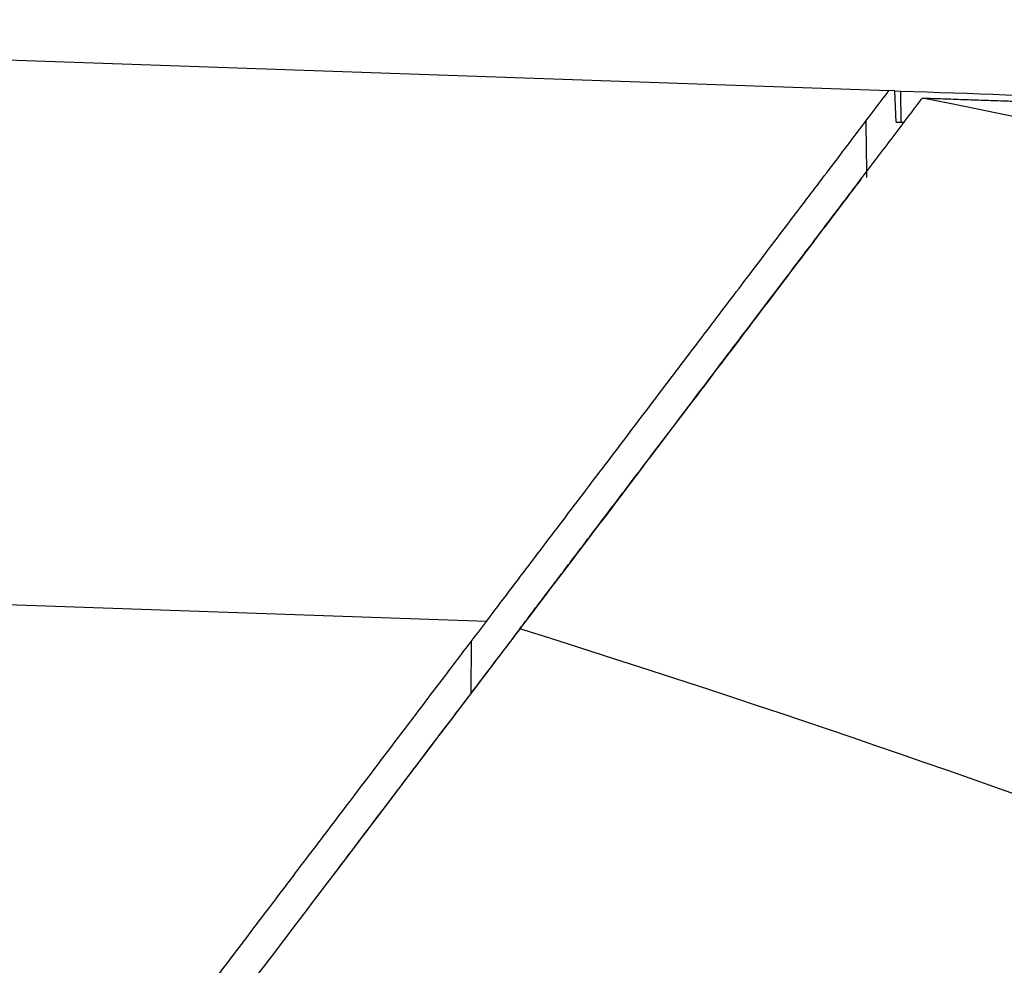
# Model space of a CAD drawing. Header units: millimetres. Extents: x -0.57 to 0.95, y -0.4 to 0.71.
# Tile 85 of 256: x -0.2022 to -0.1705, y 0.3413 to 0.3717. Entities that reach past the tile are written whole.
import ezdxf

# ---------------------------------------------------------------- set-up
doc = ezdxf.new("R2010")
doc.units = ezdxf.units.MM
doc.layers.add('FORMAT', color=7, linetype='Continuous')

msp = doc.modelspace()

# ---------------------------------------------------------------- linework, layer by layer
at = {"layer": 'FORMAT', "color": 7, "linetype": 'Continuous', "lineweight": 25}
for p, q in [((-0.239693, 0.371651), (-0.174221, 0.369373)), ((-0.174036, 0.369367), (-0.174221, 0.369373)), ((-0.173994, 0.368365), (-0.174036, 0.369367)), ((-0.174036, 0.369367), (-0.17385, 0.36936)), ((-0.17385, 0.36936), (-0.173842, 0.36836)), ((-0.173994, 0.368365), (-0.173737, 0.368357)), ((-0.176096, 0.365248), (-0.176096, 0.365248)), ((-0.177022, 0.364028), (-0.177022, 0.364028)), ((-0.17777, 0.363041), (-0.17777, 0.363041)), ((-0.179268, 0.361067), (-0.179268, 0.361067)), ((-0.187157, 0.352323), (-0.239846, 0.354157)), ((-0.187648, 0.351677), (-0.187659, 0.350008))]:
    msp.add_line(p, q, dxfattribs=at)
at = {"layer": 'FORMAT', "color": 7, "linetype": 'Continuous', "lineweight": 25, "flags": 128}
msp.add_lwpolyline([(-0.174934, 0.366584), (-0.174938, 0.366913), (-0.174944, 0.367429), (-0.174954, 0.368407)], dxfattribs=at)
at = {"layer": 'FORMAT', "color": 7, "linetype": 'Continuous', "lineweight": 25}
for points, knots in [([(-0.1871570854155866, 0.3523234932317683), (-0.1866674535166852, 0.3529688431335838), (-0.1856848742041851, 0.3542639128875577), (-0.1842292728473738, 0.3561824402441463), (-0.182791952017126, 0.3580768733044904), (-0.1813970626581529, 0.3599153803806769), (-0.1800604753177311, 0.3616770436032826), (-0.1787859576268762, 0.363356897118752), (-0.1775738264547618, 0.3649545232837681), (-0.176383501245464, 0.3665234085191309), (-0.1754462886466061, 0.3677586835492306), (-0.1747211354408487, 0.3687144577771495), (-0.1743879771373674, 0.3691535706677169), (-0.1742211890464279, 0.3693734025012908)], [0, 0, 0, 0, 0.0940313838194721, 0.1886994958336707, 0.2853517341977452, 0.3826836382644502, 0.4783285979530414, 0.5746564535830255, 0.6731244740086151, 0.7723208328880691, 0.8855839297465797, 0.9427202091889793, 0.9999999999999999, 0.9999999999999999, 0.9999999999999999, 0.9999999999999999]), ([(-0.1738498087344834, 0.3693604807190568), (-0.1715757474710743, 0.3692813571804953), (-0.1670118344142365, 0.3691225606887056), (-0.1613470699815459, 0.3689254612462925), (-0.1566030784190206, 0.3687603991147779), (-0.1529824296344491, 0.368634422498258), (-0.1505253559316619, 0.3685489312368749), (-0.1491727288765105, 0.3685018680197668), (-0.1491486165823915, 0.3685010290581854), (-0.1491384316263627, 0.3685006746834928)], [0, 0, 0, 0, 0.1467241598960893, 0.2944671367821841, 0.4454245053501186, 0.5974941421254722, 0.7442176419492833, 0.8919583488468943, 1, 1, 1, 1]), ([(-0.0663788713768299, 0.3252483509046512), (-0.0824337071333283, 0.3358498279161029), (-0.0996701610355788, 0.3449926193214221), (-0.135593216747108, 0.3597590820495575), (-0.1542767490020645, 0.3653814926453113), (-0.1731461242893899, 0.3691358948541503)], [0, 0, 0, 0, 0.5, 0.5, 1, 1, 1, 1]), ([(-0.1731461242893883, 0.3691358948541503), (-0.1729249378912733, 0.3691282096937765), (-0.1724828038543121, 0.3691128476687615), (-0.1718302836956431, 0.3690901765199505), (-0.1711860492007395, 0.3690677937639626), (-0.1705508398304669, 0.369045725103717), (-0.1699244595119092, 0.3690239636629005), (-0.1693069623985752, 0.3690025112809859), (-0.1686983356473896, 0.3689813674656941), (-0.1680985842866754, 0.3689605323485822), (-0.1675077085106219, 0.368940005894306), (-0.1669257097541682, 0.3689197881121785), (-0.1663525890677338, 0.3688998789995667), (-0.1657883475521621, 0.3688802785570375), (-0.1652329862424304, 0.368860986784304), (-0.1646865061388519, 0.368842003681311), (-0.1641489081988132, 0.3688233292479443), (-0.1636201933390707, 0.3688049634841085), (-0.1631003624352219, 0.3687869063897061), (-0.1625894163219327, 0.3687691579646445), (-0.162087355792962, 0.3687517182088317), (-0.16159418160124, 0.3687345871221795), (-0.1611098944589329, 0.3687177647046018), (-0.1606344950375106, 0.3687012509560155), (-0.160167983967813, 0.3686850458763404), (-0.1597103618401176, 0.3686691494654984), (-0.1592616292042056, 0.3686535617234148), (-0.158821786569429, 0.3686382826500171), (-0.1583908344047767, 0.3686233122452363), (-0.1579687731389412, 0.3686086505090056), (-0.157555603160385, 0.3685942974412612), (-0.1571513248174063, 0.368580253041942), (-0.156755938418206, 0.3685665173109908), (-0.1563694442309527, 0.3685530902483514), (-0.1559918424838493, 0.3685399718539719), (-0.1556231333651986, 0.3685271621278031), (-0.1552633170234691, 0.368514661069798), (-0.1549123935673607, 0.3685024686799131), (-0.1545703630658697, 0.3684905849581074), (-0.1542372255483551, 0.368479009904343), (-0.1539129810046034, 0.3684677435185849), (-0.1535976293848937, 0.3684567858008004), (-0.1532911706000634, 0.3684461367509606), (-0.152993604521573, 0.3684357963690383), (-0.1527049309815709, 0.3684257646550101), (-0.1524251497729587, 0.3684160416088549), (-0.1521542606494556, 0.3684066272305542), (-0.1518922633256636, 0.3683975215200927), (-0.1516391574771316, 0.3683887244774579), (-0.1513949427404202, 0.3683802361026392), (-0.1511596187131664, 0.3683720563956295), (-0.1509331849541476, 0.3683641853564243), (-0.150715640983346, 0.3683566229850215), (-0.1505069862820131, 0.3683493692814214), (-0.1503072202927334, 0.3683424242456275), (-0.1501163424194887, 0.3683357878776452), (-0.149934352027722, 0.3683294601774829), (-0.1497612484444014, 0.3683234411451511), (-0.149597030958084, 0.3683177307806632), (-0.1494416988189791, 0.3683123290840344), (-0.1492952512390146, 0.368307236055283), (-0.1491576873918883, 0.3683024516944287), (-0.1490290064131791, 0.368297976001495), (-0.148909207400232, 0.3682938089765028), (-0.1487982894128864, 0.3682899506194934), (-0.1486962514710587, 0.3682864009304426), (-0.148603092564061, 0.3682831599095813), (-0.1485188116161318, 0.3682802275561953), (-0.1484434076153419, 0.3682776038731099), (-0.1483768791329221, 0.3682752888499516), (-0.1483192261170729, 0.3682732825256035), (-0.1482704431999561, 0.3682715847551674), (-0.1482305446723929, 0.3682701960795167), (-0.1481994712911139, 0.3682691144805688), (-0.1481774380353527, 0.3682683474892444), (-0.1481636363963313, 0.368267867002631), (-0.1481619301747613, 0.3682678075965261), (-0.1481610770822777, 0.3682677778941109)], [0, 0, 0, 0, 0.0136919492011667, 0.0273691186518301, 0.0410317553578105, 0.05468010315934, 0.0683144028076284, 0.0819348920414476, 0.0955418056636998, 0.1091353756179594, 0.1227158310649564, 0.1362833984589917, 0.1498383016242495, 0.1633807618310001, 0.1769109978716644, 0.1904292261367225, 0.2039356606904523, 0.2174305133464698, 0.230913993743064, 0.2443863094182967, 0.2578476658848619, 0.2712982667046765, 0.2847383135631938, 0.2981680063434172, 0.3115875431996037, 0.3249971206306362, 0.3383969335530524, 0.3517871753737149, 0.3651680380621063, 0.3785397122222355, 0.391902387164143, 0.4052562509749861, 0.4186014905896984, 0.4319382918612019, 0.4452668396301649, 0.4585873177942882, 0.4718999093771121, 0.485204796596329, 0.4985021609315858, 0.5117921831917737, 0.5250750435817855, 0.5383509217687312, 0.5516199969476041, 0.5648824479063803, 0.5781384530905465, 0.5913881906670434, 0.6046318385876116, 0.6178695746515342, 0.631101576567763, 0.6443280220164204, 0.6575490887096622, 0.6707649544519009, 0.6839757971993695, 0.6971817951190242, 0.710383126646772, 0.7235799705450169, 0.7367725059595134, 0.749960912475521, 0.7631453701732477, 0.7763260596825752, 0.7895031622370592, 0.8026768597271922, 0.8158473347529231, 0.8290147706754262, 0.842179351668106, 0.8553412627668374, 0.8685006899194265, 0.8816578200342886, 0.8948128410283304, 0.9079659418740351, 0.921117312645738, 0.9342671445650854, 0.9474156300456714, 0.9605629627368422, 0.973709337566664, 0.9868549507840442, 1, 1, 1, 1]), ([(-0.1860820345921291, 0.3520859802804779), (-0.1859587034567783, 0.3522485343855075), (-0.1857121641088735, 0.3525734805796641), (-0.1853444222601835, 0.3530581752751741), (-0.1849784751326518, 0.3535405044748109), (-0.1846144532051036, 0.3540202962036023), (-0.1842523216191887, 0.3544975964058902), (-0.1838920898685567, 0.3549723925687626), (-0.1835337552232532, 0.3554446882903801), (-0.1831773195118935, 0.3559144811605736), (-0.1828227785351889, 0.3563817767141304), (-0.1820049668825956, 0.357459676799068), (-0.1807463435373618, 0.3591185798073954), (-0.1791003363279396, 0.3612880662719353), (-0.177532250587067, 0.3633548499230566), (-0.176347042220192, 0.3649169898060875), (-0.1754977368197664, 0.3660363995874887), (-0.1749459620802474, 0.3667636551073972), (-0.1744116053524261, 0.3674679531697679), (-0.1738929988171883, 0.3681514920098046), (-0.1735622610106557, 0.3685874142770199), (-0.1733967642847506, 0.3688055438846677)], [0, 0, 0, 0, 0.0251287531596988, 0.0502324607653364, 0.0753173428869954, 0.1003896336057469, 0.1254555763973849, 0.1505214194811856, 0.1755934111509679, 0.200677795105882, 0.2257808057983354, 0.2509086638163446, 0.3755196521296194, 0.5001610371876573, 0.6247428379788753, 0.7493378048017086, 0.7995144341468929, 0.8496191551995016, 0.8997017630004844, 0.9498121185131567, 1, 1, 1, 1]), ([(-0.1751025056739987, 0.3665573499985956), (-0.1755985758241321, 0.3659035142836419), (-0.1765959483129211, 0.3645889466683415), (-0.1784468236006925, 0.3621494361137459), (-0.1806275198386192, 0.3592752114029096), (-0.1831647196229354, 0.3559311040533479), (-0.1855897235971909, 0.3527348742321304), (-0.1871125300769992, 0.3507277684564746), (-0.1876586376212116, 0.3500079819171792)], [0, 0, 0, 0, 0.1655804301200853, 0.3329072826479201, 0.5002340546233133, 0.6955327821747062, 0.8908122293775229, 0.9999999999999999, 0.9999999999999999, 0.9999999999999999, 0.9999999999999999]), ([(-0.2001002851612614, 0.3352639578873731), (-0.1996130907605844, 0.3359060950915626), (-0.1986354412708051, 0.3371946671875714), (-0.1971870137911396, 0.3391037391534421), (-0.1957566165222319, 0.3409890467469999), (-0.1943653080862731, 0.3428228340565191), (-0.1930289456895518, 0.3445842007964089), (-0.1917518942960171, 0.3462673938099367), (-0.1905363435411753, 0.3478695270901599), (-0.1893414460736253, 0.3494444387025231), (-0.1881855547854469, 0.3509679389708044), (-0.1875010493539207, 0.3518701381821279), (-0.1871570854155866, 0.3523234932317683)], [0, 0, 0, 0, 0.0935238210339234, 0.1876735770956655, 0.2837730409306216, 0.3805402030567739, 0.4762116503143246, 0.5725664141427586, 0.6710642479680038, 0.7702917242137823, 0.8845716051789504, 0.9999999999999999, 0.9999999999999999, 0.9999999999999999, 0.9999999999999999]), ([(-0.186082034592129, 0.3520859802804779), (-0.1877384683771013, 0.3499027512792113), (-0.1916662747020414, 0.3447257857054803), (-0.1964815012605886, 0.3383791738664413), (-0.1990253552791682, 0.3350262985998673)], [0, 0, 0, 0, 0.499999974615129, 0.999999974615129, 0.999999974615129, 0.999999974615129, 0.999999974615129]), ([(-0.0875056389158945, 0.3073396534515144), (-0.0885120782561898, 0.3087120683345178), (-0.0898035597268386, 0.309872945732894), (-0.1216000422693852, 0.3277402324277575), (-0.1534549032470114, 0.3418571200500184), (-0.1860820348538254, 0.3520859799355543)], [0.6390140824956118, 0.6390140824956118, 0.6390140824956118, 0.6390140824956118, 0.655869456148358, 0.655869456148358, 0.9999999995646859, 0.9999999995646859, 0.9999999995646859, 0.9999999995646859]), ([(-0.1876586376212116, 0.3500079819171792), (-0.1880350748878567, 0.3495118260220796), (-0.1889545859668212, 0.3482998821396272), (-0.1904239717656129, 0.3463631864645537), (-0.191635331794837, 0.3447665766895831), (-0.1920558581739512, 0.3442123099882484)], [0, 0, 0, 0, 0.3115452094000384, 0.761001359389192, 1, 1, 1, 1])]:
    msp.add_open_spline(points, degree=3, knots=knots, dxfattribs=at)
msp.add_open_spline([(-0.1733967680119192, 0.3688055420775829), (-0.1733124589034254, 0.368915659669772), (-0.17322890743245, 0.3690257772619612), (-0.1731461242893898, 0.3691358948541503)], degree=3, dxfattribs=at)

doc.saveas('drawing.dxf')
